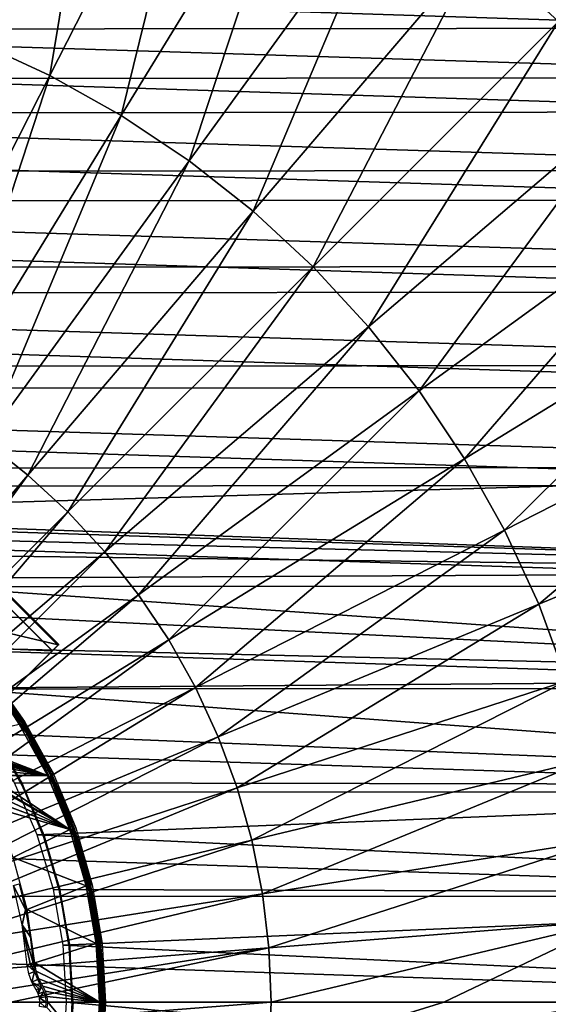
# Model space of a CAD drawing. Header units: millimetres. Extents: x -100 to 100, y -100 to 100.
# Tile 101 of 104: x 25 to 56, y 0 to 56. Entities that reach past the tile are written whole.
import ezdxf

# ---------------------------------------------------------------- set-up
doc = ezdxf.new("R2010")
doc.units = ezdxf.units.MM
doc.header["$LTSCALE"] = 52.148148
for name, color, linetype in [('23', 7, 'CONTINUOUS'), ('268', 7, 'CONTINUOUS'), ('271', 7, 'CONTINUOUS'), ('272', 7, 'CONTINUOUS'), ('273', 7, 'CONTINUOUS'), ('274', 7, 'CONTINUOUS'), ('275', 7, 'CONTINUOUS'), ('3', 7, 'CONTINUOUS'), ('345', 7, 'CONTINUOUS'), ('346', 7, 'CONTINUOUS'), ('36', 7, 'CONTINUOUS'), ('48', 7, 'CONTINUOUS'), ('49', 7, 'CONTINUOUS'), ('50', 7, 'CONTINUOUS'), ('51', 7, 'CONTINUOUS'), ('52', 7, 'CONTINUOUS'), ('53', 7, 'CONTINUOUS'), ('54', 7, 'CONTINUOUS'), ('67', 7, 'CONTINUOUS'), ('68', 7, 'CONTINUOUS'), ('76', 7, 'CONTINUOUS')]:
    doc.layers.add(name, color=color, linetype=linetype)

msp = doc.modelspace()

# ---------------------------------------------------------------- linework, layer by layer
at = {"layer": '23', "color": 251, "linetype": 'Continuous', "true_color": 0x4c4c4c}
for points in [[(26.395, 0.482, -136), (26.278, 0.698, -136), (26.429, 0.782, -131.048), (26.395, 0.482, -136)], [(26.722, 0.596, -126.097), (26.395, 0.482, -136), (26.581, 0.866, -126.097), (26.722, 0.596, -126.097)], [(26.581, 0.866, -126.097), (26.395, 0.482, -136), (26.429, 0.782, -131.048), (26.581, 0.866, -126.097)], [(26.468, 0.246, -136), (26.395, 0.482, -136), (26.722, 0.596, -126.097), (26.468, 0.246, -136)], [(26.809, 0.304, -126.097), (26.468, 0.246, -136), (26.722, 0.596, -126.097), (26.809, 0.304, -126.097)], [(26.838, 0, -126.097), (26.468, 0.246, -136), (26.809, 0.304, -126.097), (26.838, 0, -126.097)], [(26.492, 0, -136), (26.468, 0.246, -136), (26.838, 0, -126.097), (26.492, 0, -136)], [(26.468, -0.246, -136), (26.492, 0, -136), (26.809, -0.304, -126.097), (26.468, -0.246, -136)], [(26.809, -0.304, -126.097), (26.492, 0, -136), (26.838, 0, -126.097), (26.809, -0.304, -126.097)]]:
    msp.add_3dface(points, dxfattribs=at)
at = {"layer": '268', "color": 25, "linetype": 'Continuous', "true_color": 0x996633}
for points in [[(21.04, 13.969, -212.583), (27.526, 20.455, -190.439), (20.714, 13.643, -212.391), (21.04, 13.969, -212.583)], [(20.714, 13.643, -212.391), (27.526, 20.455, -190.439), (27.199, 20.128, -190.248), (20.714, 13.643, -212.391)], [(27.547, 20.476, -189.756), (23.166, 16.095, -170.103), (22.828, 15.757, -170.253), (27.547, 20.476, -189.756)], [(27.21, 20.139, -189.906), (27.547, 20.476, -189.756), (22.828, 15.757, -170.253), (27.21, 20.139, -189.906)], [(27.526, 20.455, -190.439), (27.571, 20.5, -190.216), (27.199, 20.128, -190.248), (27.526, 20.455, -190.439)], [(27.199, 20.128, -190.248), (27.571, 20.5, -190.216), (27.222, 20.151, -190.136), (27.199, 20.128, -190.248)], [(27.578, 20.507, -189.984), (27.547, 20.476, -189.756), (27.21, 20.139, -189.906), (27.578, 20.507, -189.984)], [(27.225, 20.154, -190.02), (27.578, 20.507, -189.984), (27.21, 20.139, -189.906), (27.225, 20.154, -190.02)], [(27.571, 20.5, -190.216), (27.578, 20.507, -189.984), (27.222, 20.151, -190.136), (27.571, 20.5, -190.216)], [(27.222, 20.151, -190.136), (27.578, 20.507, -189.984), (27.225, 20.154, -190.02), (27.222, 20.151, -190.136)]]:
    msp.add_3dface(points, dxfattribs=at)
at = {"layer": '271', "color": 25, "linetype": 'Continuous', "true_color": 0x996633}
msp.add_3dface([(27.526, 20.455, -190.439), (21.04, 13.969, -212.583), (20.455, 27.526, -190.439), (27.526, 20.455, -190.439)], dxfattribs=at)
at = {"layer": '272', "color": 25, "linetype": 'Continuous', "true_color": 0x996633}
for points in [[(27.526, 20.455, -190.439), (20.455, 27.526, -190.439), (20.5, 27.571, -190.216), (27.526, 20.455, -190.439)], [(27.578, 20.507, -189.984), (20.507, 27.578, -189.984), (20.476, 27.547, -189.756), (27.578, 20.507, -189.984)], [(27.547, 20.476, -189.756), (27.578, 20.507, -189.984), (20.476, 27.547, -189.756), (27.547, 20.476, -189.756)], [(27.571, 20.5, -190.216), (20.5, 27.571, -190.216), (20.507, 27.578, -189.984), (27.571, 20.5, -190.216)], [(27.571, 20.5, -190.216), (27.526, 20.455, -190.439), (20.5, 27.571, -190.216), (27.571, 20.5, -190.216)], [(27.578, 20.507, -189.984), (27.571, 20.5, -190.216), (20.507, 27.578, -189.984), (27.578, 20.507, -189.984)]]:
    msp.add_3dface(points, dxfattribs=at)
at = {"layer": '273', "color": 25, "linetype": 'Continuous', "true_color": 0x996633}
for points in [[(27.547, 20.476, -189.756), (20.476, 27.547, -189.756), (16.095, 23.166, -170.103), (27.547, 20.476, -189.756)], [(23.166, 16.095, -170.103), (27.547, 20.476, -189.756), (16.095, 23.166, -170.103), (23.166, 16.095, -170.103)]]:
    msp.add_3dface(points, dxfattribs=at)
at = {"layer": '274', "color": 25, "linetype": 'Continuous', "true_color": 0x996633}
for points in [[(27.199, 20.128, -190.248), (20.128, 27.199, -190.248), (13.643, 20.714, -212.391), (27.199, 20.128, -190.248)], [(20.714, 13.643, -212.391), (27.199, 20.128, -190.248), (13.643, 20.714, -212.391), (20.714, 13.643, -212.391)]]:
    msp.add_3dface(points, dxfattribs=at)
at = {"layer": '275', "color": 25, "linetype": 'Continuous', "true_color": 0x996633}
msp.add_3dface([(27.21, 20.139, -189.906), (22.828, 15.757, -170.253), (20.139, 27.21, -189.906), (27.21, 20.139, -189.906)], dxfattribs=at)
at = {"layer": '3', "color": 251, "linetype": 'Continuous', "true_color": 0x4c4c4c}
for points in [[(25.665, 5.286, -126.097), (24.977, 6.692, -136), (25.311, 6.782, -126.097), (25.665, 5.286, -126.097)], [(25.475, 4.432, -136), (24.977, 6.692, -136), (25.665, 5.286, -126.097), (25.475, 4.432, -136)], [(25.931, 3.772, -126.097), (25.475, 4.432, -136), (25.665, 5.286, -126.097), (25.931, 3.772, -126.097)], [(25.769, 2.136, -136), (25.475, 4.432, -136), (25.938, 2.19, -131.048), (25.769, 2.136, -136)], [(25.938, 2.19, -131.048), (25.475, 4.432, -136), (26.107, 2.245, -126.097), (25.938, 2.19, -131.048)], [(26.107, 2.245, -126.097), (25.475, 4.432, -136), (25.931, 3.772, -126.097), (26.107, 2.245, -126.097)]]:
    msp.add_3dface(points, dxfattribs=at)
at = {"layer": '345', "linetype": 'Continuous'}
for points in [[(-77.741, 58.01, -120), (81.254, 52.979, -120), (-81.304, 52.901, -120), (-77.741, 58.01, -120)], [(77.688, 58.081, -120), (81.254, 52.979, -120), (-77.741, 58.01, -120), (77.688, 58.081, -120)], [(-81.304, 52.901, -120), (84.474, 47.677, -120), (-84.52, 47.597, -120), (-81.304, 52.901, -120)], [(81.254, 52.979, -120), (84.474, 47.677, -120), (-81.304, 52.901, -120), (81.254, 52.979, -120)], [(-84.52, 47.597, -120), (87.354, 42.171, -120), (-87.391, 42.093, -120), (-84.52, 47.597, -120)], [(84.474, 47.677, -120), (87.354, 42.171, -120), (-84.52, 47.597, -120), (84.474, 47.677, -120)], [(-87.391, 42.093, -120), (89.872, 36.496, -120), (-89.901, 36.423, -120), (-87.391, 42.093, -120)], [(87.354, 42.171, -120), (89.872, 36.496, -120), (-87.391, 42.093, -120), (87.354, 42.171, -120)], [(-89.901, 36.423, -120), (92.031, 30.645, -120), (-92.052, 30.582, -120), (-89.901, 36.423, -120)], [(89.872, 36.496, -120), (92.031, 30.645, -120), (-89.901, 36.423, -120), (89.872, 36.496, -120)], [(92.031, 30.645, -120), (1.611, 27.978, -120), (-92.052, 30.582, -120), (92.031, 30.645, -120)], [(93.808, 24.677, -120), (1.611, 27.978, -120), (92.031, 30.645, -120), (93.808, 24.677, -120)], [(4.844, 27.602, -120), (1.611, 27.978, -120), (93.808, 24.677, -120), (4.844, 27.602, -120)], [(8.017, 26.853, -120), (4.844, 27.602, -120), (93.808, 24.677, -120), (8.017, 26.853, -120)], [(11.091, 25.736, -120), (8.017, 26.853, -120), (93.808, 24.677, -120), (11.091, 25.736, -120)], [(14.009, 24.271, -120), (11.091, 25.736, -120), (93.808, 24.677, -120), (14.009, 24.271, -120)], [(95.201, 18.591, -120), (14.009, 24.271, -120), (93.808, 24.677, -120), (95.201, 18.591, -120)], [(16.745, 22.471, -120), (14.009, 24.271, -120), (95.201, 18.591, -120), (16.745, 22.471, -120)], [(19.251, 20.364, -120), (16.745, 22.471, -120), (95.201, 18.591, -120), (19.251, 20.364, -120)], [(21.484, 17.995, -120), (19.251, 20.364, -120), (95.201, 18.591, -120), (21.484, 17.995, -120)], [(96.199, 12.438, -120), (21.484, 17.995, -120), (95.201, 18.591, -120), (96.199, 12.438, -120)], [(23.419, 15.392, -120), (21.484, 17.995, -120), (96.199, 12.438, -120), (23.419, 15.392, -120)], [(25.043, 12.576, -120), (23.419, 15.392, -120), (96.199, 12.438, -120), (25.043, 12.576, -120)], [(26.334, 9.584, -120), (25.043, 12.576, -120), (96.199, 12.438, -120), (26.334, 9.584, -120)], [(96.798, 6.246, -120), (26.334, 9.584, -120), (96.199, 12.438, -120), (96.798, 6.246, -120)], [(27.27, 6.455, -120), (26.334, 9.584, -120), (96.798, 6.246, -120), (27.27, 6.455, -120)], [(27.834, 3.258, -120), (27.27, 6.455, -120), (96.798, 6.246, -120), (27.834, 3.258, -120)], [(97, 0, -120), (27.834, 3.258, -120), (96.798, 6.246, -120), (97, 0, -120)], [(28.024, 0, -120), (27.834, 3.258, -120), (97, 0, -120), (28.024, 0, -120)], [(27.832, -3.277, -120), (28.024, 0, -120), (96.799, -6.233, -120), (27.832, -3.277, -120)], [(28.024, 0, -120), (97, 0, -120), (96.799, -6.233, -120), (28.024, 0, -120)]]:
    msp.add_3dface(points, dxfattribs=at)
at = {"layer": '346', "color": 251, "linetype": 'Continuous', "true_color": 0x4c4c4c}
for points in [[(66.664, 60.39, -106.6), (70.525, 55.835, -106.6), (-66.78, 60.262, -106.6), (66.664, 60.39, -106.6)], [(-66.78, 60.262, -106.6), (70.525, 55.835, -106.6), (-70.638, 55.692, -106.6), (-66.78, 60.262, -106.6)], [(-70.638, 55.692, -106.6), (74.079, 51.026, -106.6), (-74.184, 50.872, -106.6), (-70.638, 55.692, -106.6)], [(70.525, 55.835, -106.6), (74.079, 51.026, -106.6), (-70.638, 55.692, -106.6), (70.525, 55.835, -106.6)], [(-74.184, 50.872, -106.6), (77.3, 45.996, -106.6), (-77.394, 45.836, -106.6), (-74.184, 50.872, -106.6)], [(74.079, 51.026, -106.6), (77.3, 45.996, -106.6), (-74.184, 50.872, -106.6), (74.079, 51.026, -106.6)], [(-77.394, 45.836, -106.6), (80.201, 40.72, -106.6), (-80.282, 40.562, -106.6), (-77.394, 45.836, -106.6)], [(77.3, 45.996, -106.6), (80.201, 40.72, -106.6), (-77.394, 45.836, -106.6), (77.3, 45.996, -106.6)], [(80.201, 40.72, -106.6), (82.755, 35.25, -106.6), (-80.282, 40.562, -106.6), (80.201, 40.72, -106.6)], [(-80.282, 40.562, -106.6), (82.755, 35.25, -106.6), (-82.819, 35.098, -106.6), (-80.282, 40.562, -106.6)], [(-82.819, 35.098, -106.6), (84.924, 29.642, -106.6), (-84.973, 29.502, -106.6), (-82.819, 35.098, -106.6)], [(82.755, 35.25, -106.6), (84.924, 29.642, -106.6), (-82.819, 35.098, -106.6), (82.755, 35.25, -106.6)], [(-84.973, 29.502, -106.6), (86.723, 23.865, -106.6), (-86.757, 23.745, -106.6), (-84.973, 29.502, -106.6)], [(84.924, 29.642, -106.6), (86.723, 23.865, -106.6), (-84.973, 29.502, -106.6), (84.924, 29.642, -106.6)], [(-86.757, 23.745, -106.6), (88.133, 17.988, -106.6), (-88.153, 17.891, -106.6), (-86.757, 23.745, -106.6)], [(86.723, 23.865, -106.6), (88.133, 17.988, -106.6), (-86.757, 23.745, -106.6), (86.723, 23.865, -106.6)], [(-88.153, 17.891, -106.6), (89.137, 12.065, -106.6), (-89.147, 11.996, -106.6), (-88.153, 17.891, -106.6)], [(88.133, 17.988, -106.6), (89.137, 12.065, -106.6), (-88.153, 17.891, -106.6), (88.133, 17.988, -106.6)], [(-89.147, 11.996, -106.6), (89.742, 6.07, -106.6), (-89.746, 6.033, -106.6), (-89.147, 11.996, -106.6)], [(89.137, 12.065, -106.6), (89.742, 6.07, -106.6), (-89.147, 11.996, -106.6), (89.137, 12.065, -106.6)], [(89.95, 0, -106.6), (-89.95, 0, -106.6), (-89.746, 6.033, -106.6), (89.95, 0, -106.6)], [(89.742, 6.07, -106.6), (89.95, 0, -106.6), (-89.746, 6.033, -106.6), (89.742, 6.07, -106.6)], [(-89.742, -6.07, -106.6), (-89.95, 0, -106.6), (89.746, -6.033, -106.6), (-89.742, -6.07, -106.6)], [(89.746, -6.033, -106.6), (-89.95, 0, -106.6), (89.95, 0, -106.6), (89.746, -6.033, -106.6)]]:
    msp.add_3dface(points, dxfattribs=at)
at = {"layer": '36', "color": 251, "linetype": 'Continuous', "true_color": 0x4c4c4c}
for points in [[(25.769, 2.136, -136), (25.938, 2.19, -131.048), (26.189, 1.761, -126.096), (25.769, 2.136, -136)], [(25.855, 1.63, -136), (25.769, 2.136, -136), (26.189, 1.761, -126.096), (25.855, 1.63, -136)], [(26.026, 1.146, -136), (25.855, 1.63, -136), (26.189, 1.761, -126.096), (26.026, 1.146, -136)], [(25.938, 2.19, -131.048), (26.107, 2.245, -126.097), (26.189, 1.761, -126.096), (25.938, 2.19, -131.048)], [(26.348, 1.298, -126.096), (26.026, 1.146, -136), (26.189, 1.761, -126.096), (26.348, 1.298, -126.096)], [(26.581, 0.866, -126.097), (26.026, 1.146, -136), (26.348, 1.298, -126.096), (26.581, 0.866, -126.097)], [(26.429, 0.782, -131.048), (26.278, 0.698, -136), (26.026, 1.146, -136), (26.429, 0.782, -131.048)], [(26.581, 0.866, -126.097), (26.429, 0.782, -131.048), (26.026, 1.146, -136), (26.581, 0.866, -126.097)]]:
    msp.add_3dface(points, dxfattribs=at)
at = {"layer": '48', "color": 251, "linetype": 'Continuous', "true_color": 0x4c4c4c}
for points in [[(26.925, 13, -126), (21.569, 15.055, -126), (25.303, 15.929, -126), (26.925, 13, -126)], [(21.871, 14.69, -126), (21.569, 15.055, -126), (26.925, 13, -126), (21.871, 14.69, -126)], [(22.229, 14.379, -126), (21.871, 14.69, -126), (26.925, 13, -126), (22.229, 14.379, -126)], [(22.632, 14.13, -126), (22.229, 14.379, -126), (26.925, 13, -126), (22.632, 14.13, -126)], [(22.944, 13.925, -126), (22.632, 14.13, -126), (26.925, 13, -126), (22.944, 13.925, -126)], [(23.201, 13.659, -126), (22.944, 13.925, -126), (26.925, 13, -126), (23.201, 13.659, -126)], [(23.394, 13.345, -126), (23.201, 13.659, -126), (26.925, 13, -126), (23.394, 13.345, -126)], [(23.514, 12.996, -126), (23.394, 13.345, -126), (26.925, 13, -126), (23.514, 12.996, -126)], [(28.212, 9.902, -126), (23.514, 12.996, -126), (26.925, 13, -126), (28.212, 9.902, -126)], [(23.555, 12.625, -126), (23.514, 12.996, -126), (28.212, 9.902, -126), (23.555, 12.625, -126)], [(23.553, 12.535, -126), (23.555, 12.625, -126), (28.212, 9.902, -126), (23.553, 12.535, -126)], [(23.567, 12.061, -126), (23.553, 12.535, -126), (28.212, 9.902, -126), (23.567, 12.061, -126)], [(23.657, 11.596, -126), (23.567, 12.061, -126), (28.212, 9.902, -126), (23.657, 11.596, -126)], [(23.822, 11.152, -126), (23.657, 11.596, -126), (28.212, 9.902, -126), (23.822, 11.152, -126)], [(24.964, 8.286, -126), (23.822, 11.152, -126), (28.212, 9.902, -126), (24.964, 8.286, -126)], [(29.145, 6.672, -126), (24.964, 8.286, -126), (28.212, 9.902, -126), (29.145, 6.672, -126)], [(25.763, 5.306, -126), (24.964, 8.286, -126), (29.145, 6.672, -126), (25.763, 5.306, -126)], [(29.711, 3.357, -126), (25.763, 5.306, -126), (29.145, 6.672, -126), (29.711, 3.357, -126)], [(26.207, 2.253, -126), (25.763, 5.306, -126), (29.711, 3.357, -126), (26.207, 2.253, -126)], [(29.9, 0, -126), (26.207, 2.253, -126), (29.711, 3.357, -126), (29.9, 0, -126)], [(26.286, 1.786, -126), (26.207, 2.253, -126), (29.9, 0, -126), (26.286, 1.786, -126)], [(26.44, 1.338, -126), (26.286, 1.786, -126), (29.9, 0, -126), (26.44, 1.338, -126)], [(26.665, 0.921, -126), (26.44, 1.338, -126), (29.9, 0, -126), (26.665, 0.921, -126)], [(26.815, 0.633, -126), (26.665, 0.921, -126), (29.9, 0, -126), (26.815, 0.633, -126)], [(26.907, 0.323, -126), (26.815, 0.633, -126), (29.9, 0, -126), (26.907, 0.323, -126)], [(26.938, 0, -126), (26.907, 0.323, -126), (29.9, 0, -126), (26.938, 0, -126)], [(26.907, -0.323, -126), (26.938, 0, -126), (29.711, -3.35, -126), (26.907, -0.323, -126)], [(29.711, -3.35, -126), (26.938, 0, -126), (29.9, 0, -126), (29.711, -3.35, -126)]]:
    msp.add_3dface(points, dxfattribs=at)
at = {"layer": '49', "color": 251, "linetype": 'Continuous', "true_color": 0x4c4c4c}
for points in [[(25.61, 16.092, -120.203), (23.572, 18.798, -125.754), (23.648, 18.858, -120.203), (25.61, 16.092, -120.203)], [(25.528, 16.041, -125.754), (23.572, 18.798, -125.754), (25.61, 16.092, -120.203), (25.528, 16.041, -125.754)], [(27.251, 13.123, -120.203), (25.528, 16.041, -125.754), (25.61, 16.092, -120.203), (27.251, 13.123, -120.203)], [(27.164, 13.081, -125.754), (25.528, 16.041, -125.754), (27.251, 13.123, -120.203), (27.164, 13.081, -125.754)], [(28.549, 9.99, -120.203), (27.164, 13.081, -125.754), (27.251, 13.123, -120.203), (28.549, 9.99, -120.203)], [(28.458, 9.958, -125.754), (27.164, 13.081, -125.754), (28.549, 9.99, -120.203), (28.458, 9.958, -125.754)], [(29.488, 6.73, -120.203), (28.458, 9.958, -125.754), (28.549, 9.99, -120.203), (29.488, 6.73, -120.203)], [(29.394, 6.709, -125.754), (28.458, 9.958, -125.754), (29.488, 6.73, -120.203), (29.394, 6.709, -125.754)], [(30.056, 3.387, -120.203), (29.394, 6.709, -125.754), (29.488, 6.73, -120.203), (30.056, 3.387, -120.203)], [(29.96, 3.376, -125.754), (29.394, 6.709, -125.754), (30.056, 3.387, -120.203), (29.96, 3.376, -125.754)], [(30.246, 0, -120.203), (29.96, 3.376, -125.754), (30.056, 3.387, -120.203), (30.246, 0, -120.203)], [(30.15, 0, -125.754), (29.96, 3.376, -125.754), (30.198, 0, -122.979), (30.15, 0, -125.754)], [(30.198, 0, -122.979), (29.96, 3.376, -125.754), (30.246, 0, -120.203), (30.198, 0, -122.979)]]:
    msp.add_3dface(points, dxfattribs=at)
at = {"layer": '50', "color": 251, "linetype": 'Continuous', "true_color": 0x4c4c4c}
for points in [[(29.96, -3.376, -125.754), (30.15, 0, -125.754), (30.056, -3.387, -120.203), (29.96, -3.376, -125.754)], [(30.15, 0, -125.754), (30.198, 0, -122.979), (30.056, -3.387, -120.203), (30.15, 0, -125.754)], [(30.198, 0, -122.979), (30.246, 0, -120.203), (30.056, -3.387, -120.203), (30.198, 0, -122.979)]]:
    msp.add_3dface(points, dxfattribs=at)
at = {"layer": '51', "color": 251, "linetype": 'Continuous', "true_color": 0x4c4c4c}
for points in [[(23.513, 18.751, -125.928), (23.986, 18.233, -125.849), (25.465, 16.001, -125.928), (23.513, 18.751, -125.928)], [(23.572, 18.798, -125.754), (25.528, 16.041, -125.754), (23.986, 18.233, -125.849), (23.572, 18.798, -125.754)], [(23.986, 18.233, -125.849), (25.528, 16.041, -125.754), (25.817, 15.533, -125.849), (23.986, 18.233, -125.849)], [(23.986, 18.233, -125.849), (25.817, 15.533, -125.849), (25.465, 16.001, -125.928), (23.986, 18.233, -125.849)], [(25.465, 16.001, -125.928), (25.817, 15.533, -125.849), (27.096, 13.049, -125.928), (25.465, 16.001, -125.928)], [(25.528, 16.041, -125.754), (27.164, 13.081, -125.754), (25.817, 15.533, -125.849), (25.528, 16.041, -125.754)], [(25.817, 15.533, -125.849), (27.164, 13.081, -125.754), (27.345, 12.651, -125.849), (25.817, 15.533, -125.849)], [(25.817, 15.533, -125.849), (27.345, 12.651, -125.849), (27.096, 13.049, -125.928), (25.817, 15.533, -125.849)], [(27.096, 13.049, -125.928), (27.345, 12.651, -125.849), (28.387, 9.933, -125.928), (27.096, 13.049, -125.928)], [(27.164, 13.081, -125.754), (28.458, 9.958, -125.754), (27.345, 12.651, -125.849), (27.164, 13.081, -125.754)], [(27.345, 12.651, -125.849), (28.458, 9.958, -125.754), (28.552, 9.62, -125.849), (27.345, 12.651, -125.849)], [(27.345, 12.651, -125.849), (28.552, 9.62, -125.849), (28.387, 9.933, -125.928), (27.345, 12.651, -125.849)], [(28.387, 9.933, -125.928), (28.552, 9.62, -125.849), (29.321, 6.692, -125.928), (28.387, 9.933, -125.928)], [(28.458, 9.958, -125.754), (29.394, 6.709, -125.754), (28.552, 9.62, -125.849), (28.458, 9.958, -125.754)], [(28.552, 9.62, -125.849), (29.394, 6.709, -125.754), (29.425, 6.477, -125.849), (28.552, 9.62, -125.849)], [(28.552, 9.62, -125.849), (29.425, 6.477, -125.849), (29.321, 6.692, -125.928), (28.552, 9.62, -125.849)], [(29.321, 6.692, -125.928), (29.425, 6.477, -125.849), (29.886, 3.367, -125.928), (29.321, 6.692, -125.928)], [(29.394, 6.709, -125.754), (29.96, 3.376, -125.754), (29.425, 6.477, -125.849), (29.394, 6.709, -125.754)], [(29.425, 6.477, -125.849), (29.96, 3.376, -125.754), (29.953, 3.258, -125.849), (29.425, 6.477, -125.849)], [(29.425, 6.477, -125.849), (29.953, 3.258, -125.849), (29.886, 3.367, -125.928), (29.425, 6.477, -125.849)], [(29.953, 3.258, -125.849), (30.129, 0, -125.849), (29.886, 3.367, -125.928), (29.953, 3.258, -125.849)], [(29.886, 3.367, -125.928), (30.129, 0, -125.849), (30.075, 0, -125.928), (29.886, 3.367, -125.928)], [(29.96, 3.376, -125.754), (30.15, 0, -125.754), (29.953, 3.258, -125.849), (29.96, 3.376, -125.754)], [(29.953, 3.258, -125.849), (30.15, 0, -125.754), (30.129, 0, -125.849), (29.953, 3.258, -125.849)]]:
    msp.add_3dface(points, dxfattribs=at)
at = {"layer": '52', "color": 251, "linetype": 'Continuous', "true_color": 0x4c4c4c}
for points in [[(23.513, 18.751, -125.928), (25.465, 16.001, -125.928), (23.878, 18.152, -125.981), (23.513, 18.751, -125.928)], [(25.701, 15.464, -125.981), (25.303, 15.929, -126), (23.878, 18.152, -125.981), (25.701, 15.464, -125.981)], [(25.465, 16.001, -125.928), (25.701, 15.464, -125.981), (23.878, 18.152, -125.981), (25.465, 16.001, -125.928)], [(26.925, 13, -126), (25.303, 15.929, -126), (25.701, 15.464, -125.981), (26.925, 13, -126)], [(25.465, 16.001, -125.928), (27.096, 13.049, -125.928), (25.701, 15.464, -125.981), (25.465, 16.001, -125.928)], [(27.222, 12.594, -125.981), (26.925, 13, -126), (25.701, 15.464, -125.981), (27.222, 12.594, -125.981)], [(27.096, 13.049, -125.928), (27.222, 12.594, -125.981), (25.701, 15.464, -125.981), (27.096, 13.049, -125.928)], [(28.212, 9.902, -126), (26.925, 13, -126), (27.222, 12.594, -125.981), (28.212, 9.902, -126)], [(27.096, 13.049, -125.928), (28.387, 9.933, -125.928), (27.222, 12.594, -125.981), (27.096, 13.049, -125.928)], [(28.424, 9.577, -125.981), (28.212, 9.902, -126), (27.222, 12.594, -125.981), (28.424, 9.577, -125.981)], [(28.387, 9.933, -125.928), (28.424, 9.577, -125.981), (27.222, 12.594, -125.981), (28.387, 9.933, -125.928)], [(29.145, 6.672, -126), (28.212, 9.902, -126), (28.424, 9.577, -125.981), (29.145, 6.672, -126)], [(28.387, 9.933, -125.928), (29.321, 6.692, -125.928), (28.424, 9.577, -125.981), (28.387, 9.933, -125.928)], [(29.293, 6.448, -125.981), (29.145, 6.672, -126), (28.424, 9.577, -125.981), (29.293, 6.448, -125.981)], [(29.321, 6.692, -125.928), (29.293, 6.448, -125.981), (28.424, 9.577, -125.981), (29.321, 6.692, -125.928)], [(29.711, 3.357, -126), (29.145, 6.672, -126), (29.293, 6.448, -125.981), (29.711, 3.357, -126)], [(29.321, 6.692, -125.928), (29.886, 3.367, -125.928), (29.293, 6.448, -125.981), (29.321, 6.692, -125.928)], [(29.818, 3.243, -125.981), (29.711, 3.357, -126), (29.293, 6.448, -125.981), (29.818, 3.243, -125.981)], [(29.886, 3.367, -125.928), (29.818, 3.243, -125.981), (29.293, 6.448, -125.981), (29.886, 3.367, -125.928)], [(29.9, 0, -126), (29.711, 3.357, -126), (29.994, 0, -125.981), (29.9, 0, -126)], [(29.994, 0, -125.981), (29.711, 3.357, -126), (29.818, 3.243, -125.981), (29.994, 0, -125.981)], [(29.886, 3.367, -125.928), (30.075, 0, -125.928), (29.818, 3.243, -125.981), (29.886, 3.367, -125.928)], [(30.075, 0, -125.928), (29.994, 0, -125.981), (29.818, 3.243, -125.981), (30.075, 0, -125.928)]]:
    msp.add_3dface(points, dxfattribs=at)
at = {"layer": '53', "color": 251, "linetype": 'Continuous', "true_color": 0x4c4c4c}
for points in [[(30.075, 0, -125.928), (29.953, -3.258, -125.849), (29.886, -3.367, -125.928), (30.075, 0, -125.928)], [(30.129, 0, -125.849), (29.96, -3.376, -125.754), (29.953, -3.258, -125.849), (30.129, 0, -125.849)], [(30.075, 0, -125.928), (30.129, 0, -125.849), (29.953, -3.258, -125.849), (30.075, 0, -125.928)], [(30.15, 0, -125.754), (29.96, -3.376, -125.754), (30.129, 0, -125.849), (30.15, 0, -125.754)]]:
    msp.add_3dface(points, dxfattribs=at)
at = {"layer": '54', "color": 251, "linetype": 'Continuous', "true_color": 0x4c4c4c}
for points in [[(29.711, -3.35, -126), (29.9, 0, -126), (29.818, -3.243, -125.981), (29.711, -3.35, -126)], [(29.9, 0, -126), (29.994, 0, -125.981), (29.818, -3.243, -125.981), (29.9, 0, -126)], [(29.994, 0, -125.981), (29.886, -3.367, -125.928), (29.818, -3.243, -125.981), (29.994, 0, -125.981)], [(29.994, 0, -125.981), (30.075, 0, -125.928), (29.886, -3.367, -125.928), (29.994, 0, -125.981)]]:
    msp.add_3dface(points, dxfattribs=at)
at = {"layer": '67', "color": 251, "linetype": 'Continuous', "true_color": 0x4c4c4c}
for points in [[(24.822, 0, -103.124), (19.797, -1.558, -103.079), (39.735, 0, -103.317), (24.822, 0, -103.124)], [(39.735, 0, -103.317), (19.797, -1.558, -103.079), (39.613, -3.118, -103.317), (39.735, 0, -103.317)], [(39.735, 0, -103.317), (39.613, -3.118, -103.317), (49.643, 0, -103.495), (39.735, 0, -103.317)], [(49.643, 0, -103.495), (39.613, -3.118, -103.317), (59.61, 0, -103.714), (49.643, 0, -103.495)], [(59.61, 0, -103.714), (39.613, -3.118, -103.317), (59.426, -4.677, -103.714), (59.61, 0, -103.714)]]:
    msp.add_3dface(points, dxfattribs=at)
at = {"layer": '68', "color": 251, "linetype": 'Continuous', "true_color": 0x4c4c4c}
for points in [[(30.416, 73.43, -104.27), (24.561, 75.59, -104.27), (22.812, 55.072, -103.714), (30.416, 73.43, -104.27)], [(30.416, 73.43, -104.27), (22.812, 55.072, -103.714), (27.062, 53.113, -103.714), (30.416, 73.43, -104.27)], [(36.083, 70.817, -104.27), (30.416, 73.43, -104.27), (27.062, 53.113, -103.714), (36.083, 70.817, -104.27)], [(56.201, 56.201, -104.27), (67.953, 72.362, -104.981), (51.618, 60.437, -104.27), (56.201, 56.201, -104.27)], [(36.083, 70.817, -104.27), (27.062, 53.113, -103.714), (31.146, 50.826, -103.714), (36.083, 70.817, -104.27)], [(41.528, 67.768, -104.27), (36.083, 70.817, -104.27), (31.146, 50.826, -103.714), (41.528, 67.768, -104.27)], [(41.528, 67.768, -104.27), (31.146, 50.826, -103.714), (35.038, 48.225, -103.714), (41.528, 67.768, -104.27)], [(46.717, 64.301, -104.27), (41.528, 67.768, -104.27), (35.038, 48.225, -103.714), (46.717, 64.301, -104.27)], [(46.717, 64.301, -104.27), (35.038, 48.225, -103.714), (38.713, 45.328, -103.714), (46.717, 64.301, -104.27)], [(51.618, 60.437, -104.27), (46.717, 64.301, -104.27), (38.713, 45.328, -103.714), (51.618, 60.437, -104.27)], [(51.618, 60.437, -104.27), (38.713, 45.328, -103.714), (42.15, 42.15, -103.714), (51.618, 60.437, -104.27)], [(56.201, 56.201, -104.27), (51.618, 60.437, -104.27), (42.15, 42.15, -103.714), (56.201, 56.201, -104.27)], [(56.201, 56.201, -104.27), (42.15, 42.15, -103.714), (45.328, 38.713, -103.714), (56.201, 56.201, -104.27)], [(60.437, 51.618, -104.27), (56.201, 56.201, -104.27), (45.328, 38.713, -103.714), (60.437, 51.618, -104.27)], [(22.812, 55.072, -103.714), (18.039, 35.404, -103.317), (27.062, 53.113, -103.714), (22.812, 55.072, -103.714)], [(18.039, 35.404, -103.317), (20.762, 33.88, -103.317), (27.062, 53.113, -103.714), (18.039, 35.404, -103.317)], [(27.062, 53.113, -103.714), (20.762, 33.88, -103.317), (31.146, 50.826, -103.714), (27.062, 53.113, -103.714)], [(60.437, 51.618, -104.27), (45.328, 38.713, -103.714), (48.225, 35.038, -103.714), (60.437, 51.618, -104.27)], [(64.301, 46.717, -104.27), (60.437, 51.618, -104.27), (48.225, 35.038, -103.714), (64.301, 46.717, -104.27)], [(20.762, 33.88, -103.317), (23.356, 32.147, -103.317), (31.146, 50.826, -103.714), (20.762, 33.88, -103.317)], [(31.146, 50.826, -103.714), (23.356, 32.147, -103.317), (35.038, 48.225, -103.714), (31.146, 50.826, -103.714)], [(23.356, 32.147, -103.317), (25.806, 30.215, -103.317), (35.038, 48.225, -103.714), (23.356, 32.147, -103.317)], [(35.038, 48.225, -103.714), (25.806, 30.215, -103.317), (38.713, 45.328, -103.714), (35.038, 48.225, -103.714)], [(64.301, 46.717, -104.27), (48.225, 35.038, -103.714), (50.826, 31.146, -103.714), (64.301, 46.717, -104.27)], [(67.768, 41.528, -104.27), (64.301, 46.717, -104.27), (50.826, 31.146, -103.714), (67.768, 41.528, -104.27)], [(25.806, 30.215, -103.317), (28.097, 28.097, -103.317), (38.713, 45.328, -103.714), (25.806, 30.215, -103.317)], [(38.713, 45.328, -103.714), (28.097, 28.097, -103.317), (42.15, 42.15, -103.714), (38.713, 45.328, -103.714)], [(28.097, 28.097, -103.317), (30.215, 25.806, -103.317), (42.15, 42.15, -103.714), (28.097, 28.097, -103.317)], [(42.15, 42.15, -103.714), (30.215, 25.806, -103.317), (45.328, 38.713, -103.714), (42.15, 42.15, -103.714)], [(67.768, 41.528, -104.27), (50.826, 31.146, -103.714), (53.113, 27.062, -103.714), (67.768, 41.528, -104.27)], [(70.817, 36.083, -104.27), (67.768, 41.528, -104.27), (53.113, 27.062, -103.714), (70.817, 36.083, -104.27)], [(30.215, 25.806, -103.317), (32.147, 23.356, -103.317), (45.328, 38.713, -103.714), (30.215, 25.806, -103.317)], [(45.328, 38.713, -103.714), (32.147, 23.356, -103.317), (48.225, 35.038, -103.714), (45.328, 38.713, -103.714)], [(70.817, 36.083, -104.27), (53.113, 27.062, -103.714), (55.072, 22.812, -103.714), (70.817, 36.083, -104.27)], [(73.43, 30.416, -104.27), (70.817, 36.083, -104.27), (55.072, 22.812, -103.714), (73.43, 30.416, -104.27)], [(32.147, 23.356, -103.317), (33.88, 20.762, -103.317), (48.225, 35.038, -103.714), (32.147, 23.356, -103.317)], [(48.225, 35.038, -103.714), (33.88, 20.762, -103.317), (50.826, 31.146, -103.714), (48.225, 35.038, -103.714)], [(23.356, 32.147, -103.317), (12.897, 15.1, -103.079), (25.806, 30.215, -103.317), (23.356, 32.147, -103.317)], [(33.88, 20.762, -103.317), (35.404, 18.039, -103.317), (50.826, 31.146, -103.714), (33.88, 20.762, -103.317)], [(50.826, 31.146, -103.714), (35.404, 18.039, -103.317), (53.113, 27.062, -103.714), (50.826, 31.146, -103.714)], [(12.897, 15.1, -103.079), (14.042, 14.042, -103.079), (25.806, 30.215, -103.317), (12.897, 15.1, -103.079)], [(25.806, 30.215, -103.317), (14.042, 14.042, -103.079), (28.097, 28.097, -103.317), (25.806, 30.215, -103.317)], [(73.43, 30.416, -104.27), (55.072, 22.812, -103.714), (56.692, 18.42, -103.714), (73.43, 30.416, -104.27)], [(14.042, 14.042, -103.079), (15.1, 12.897, -103.079), (28.097, 28.097, -103.317), (14.042, 14.042, -103.079)], [(28.097, 28.097, -103.317), (15.1, 12.897, -103.079), (30.215, 25.806, -103.317), (28.097, 28.097, -103.317)], [(35.404, 18.039, -103.317), (36.711, 15.206, -103.317), (53.113, 27.062, -103.714), (35.404, 18.039, -103.317)], [(53.113, 27.062, -103.714), (36.711, 15.206, -103.317), (55.072, 22.812, -103.714), (53.113, 27.062, -103.714)], [(15.1, 12.897, -103.079), (16.066, 11.672, -103.079), (30.215, 25.806, -103.317), (15.1, 12.897, -103.079)], [(30.215, 25.806, -103.317), (16.066, 11.672, -103.079), (32.147, 23.356, -103.317), (30.215, 25.806, -103.317)], [(16.066, 11.672, -103.079), (16.932, 10.376, -103.079), (32.147, 23.356, -103.317), (16.066, 11.672, -103.079)], [(32.147, 23.356, -103.317), (16.932, 10.376, -103.079), (33.88, 20.762, -103.317), (32.147, 23.356, -103.317)], [(36.711, 15.206, -103.317), (37.791, 12.279, -103.317), (55.072, 22.812, -103.714), (36.711, 15.206, -103.317)], [(55.072, 22.812, -103.714), (37.791, 12.279, -103.317), (56.692, 18.42, -103.714), (55.072, 22.812, -103.714)], [(16.932, 10.376, -103.079), (17.694, 9.016, -103.079), (33.88, 20.762, -103.317), (16.932, 10.376, -103.079)], [(33.88, 20.762, -103.317), (17.694, 9.016, -103.079), (35.404, 18.039, -103.317), (33.88, 20.762, -103.317)], [(37.791, 12.279, -103.317), (38.637, 9.276, -103.317), (56.692, 18.42, -103.714), (37.791, 12.279, -103.317)], [(56.692, 18.42, -103.714), (38.637, 9.276, -103.317), (57.963, 13.916, -103.714), (56.692, 18.42, -103.714)], [(17.694, 9.016, -103.079), (18.347, 7.599, -103.079), (35.404, 18.039, -103.317), (17.694, 9.016, -103.079)], [(35.404, 18.039, -103.317), (18.347, 7.599, -103.079), (36.711, 15.206, -103.317), (35.404, 18.039, -103.317)], [(18.347, 7.599, -103.079), (18.886, 6.137, -103.079), (36.711, 15.206, -103.317), (18.347, 7.599, -103.079)], [(36.711, 15.206, -103.317), (18.886, 6.137, -103.079), (37.791, 12.279, -103.317), (36.711, 15.206, -103.317)], [(38.637, 9.276, -103.317), (39.246, 6.216, -103.317), (57.963, 13.916, -103.714), (38.637, 9.276, -103.317)], [(57.963, 13.916, -103.714), (39.246, 6.216, -103.317), (58.876, 9.325, -103.714), (57.963, 13.916, -103.714)], [(18.886, 6.137, -103.079), (19.31, 4.636, -103.079), (37.791, 12.279, -103.317), (18.886, 6.137, -103.079)], [(37.791, 12.279, -103.317), (19.31, 4.636, -103.079), (38.637, 9.276, -103.317), (37.791, 12.279, -103.317)], [(19.31, 4.636, -103.079), (19.614, 3.107, -103.079), (38.637, 9.276, -103.317), (19.31, 4.636, -103.079)], [(38.637, 9.276, -103.317), (19.614, 3.107, -103.079), (39.246, 6.216, -103.317), (38.637, 9.276, -103.317)], [(39.246, 6.216, -103.317), (39.613, 3.118, -103.317), (58.876, 9.325, -103.714), (39.246, 6.216, -103.317)], [(58.876, 9.325, -103.714), (39.613, 3.118, -103.317), (59.426, 4.677, -103.714), (58.876, 9.325, -103.714)], [(19.614, 3.107, -103.079), (19.797, 1.558, -103.079), (39.246, 6.216, -103.317), (19.614, 3.107, -103.079)], [(39.246, 6.216, -103.317), (19.797, 1.558, -103.079), (39.613, 3.118, -103.317), (39.246, 6.216, -103.317)], [(39.613, 3.118, -103.317), (39.735, 0, -103.317), (59.426, 4.677, -103.714), (39.613, 3.118, -103.317)], [(39.735, 0, -103.317), (49.643, 0, -103.495), (59.426, 4.677, -103.714), (39.735, 0, -103.317)], [(49.643, 0, -103.495), (59.61, 0, -103.714), (59.426, 4.677, -103.714), (49.643, 0, -103.495)], [(19.797, 1.558, -103.079), (19.858, 0, -103.079), (39.613, 3.118, -103.317), (19.797, 1.558, -103.079)], [(19.858, 0, -103.079), (24.822, 0, -103.124), (39.613, 3.118, -103.317), (19.858, 0, -103.079)], [(24.822, 0, -103.124), (39.735, 0, -103.317), (39.613, 3.118, -103.317), (24.822, 0, -103.124)]]:
    msp.add_3dface(points, dxfattribs=at)
at = {"layer": '76', "color": 251, "linetype": 'Continuous', "true_color": 0x4c4c4c}
for points in [[(25.498, 12.496, -120.246), (23.912, 15.313, -120.246), (23.988, 15.073, -123.954), (25.498, 12.496, -120.246)], [(25.525, 12.292, -123.954), (25.498, 12.496, -120.246), (23.988, 15.073, -123.954), (25.525, 12.292, -123.954)], [(26.753, 9.517, -120.246), (25.498, 12.496, -120.246), (25.525, 12.292, -123.954), (26.753, 9.517, -120.246)], [(26.741, 9.357, -123.954), (26.753, 9.517, -120.246), (25.525, 12.292, -123.954), (26.741, 9.357, -123.954)], [(27.662, 6.414, -120.246), (26.753, 9.517, -120.246), (26.741, 9.357, -123.954), (27.662, 6.414, -120.246)], [(27.62, 6.304, -123.954), (27.662, 6.414, -120.246), (26.741, 9.357, -123.954), (27.62, 6.304, -123.954)], [(28.211, 3.228, -120.246), (27.662, 6.414, -120.246), (27.62, 6.304, -123.954), (28.211, 3.228, -120.246)], [(28.153, 3.172, -123.954), (28.211, 3.228, -120.246), (27.62, 6.304, -123.954), (28.153, 3.172, -123.954)], [(28.331, 0, -123.954), (28.211, 3.228, -120.246), (28.153, 3.172, -123.954), (28.331, 0, -123.954)], [(28.395, 0, -120.246), (28.211, 3.228, -120.246), (28.331, 0, -123.954), (28.395, 0, -120.246)], [(28.226, -3.095, -120.246), (28.395, 0, -120.246), (28.161, -3.097, -123.954), (28.226, -3.095, -120.246)], [(28.161, -3.097, -123.954), (28.395, 0, -120.246), (28.331, 0, -123.954), (28.161, -3.097, -123.954)]]:
    msp.add_3dface(points, dxfattribs=at)

doc.saveas('drawing.dxf')
